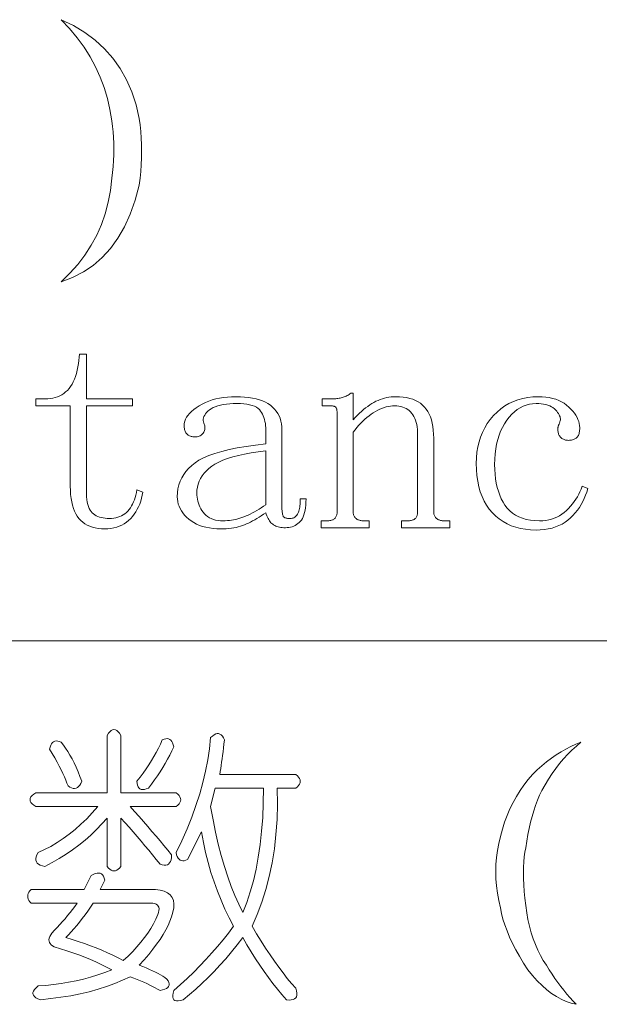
# Model space of a CAD drawing. Extents: x 1 to 297, y 1 to 210.
# Tile 70 of 171: x 144.13 to 148.45, y 43.02 to 50.36. Entities that reach past the tile are written whole.
import ezdxf

# ---------------------------------------------------------------- set-up
doc = ezdxf.new("R2010")
doc.units = 0

msp = doc.modelspace()

# ---------------------------------------------------------------- linework, layer by layer
at = {"color": 7, "lineweight": 13}
msp.add_line((1.3055, 45.7306), (175.1082, 45.7306), dxfattribs=at)
for points in [[(144.4381, 50.362), (144.5304, 50.3176), (144.6151, 50.2667), (144.6922, 50.2093), (144.7618, 50.1453), (144.8239, 50.0749), (144.8784, 49.9979), (144.9253, 49.9144), (144.9648, 49.8244), (144.9966, 49.7279), (145.021, 49.6249), (145.0272, 49.5767), (145.032, 49.5282), (145.0354, 49.4793), (145.0374, 49.4301), (145.0381, 49.3806), (145.0374, 49.3307), (145.0354, 49.2805), (145.032, 49.2299), (145.0272, 49.179), (145.021, 49.1277), (144.9905, 49.0156), (144.9538, 48.9124), (144.9109, 48.8181), (144.8619, 48.7327), (144.8067, 48.6563), (144.7453, 48.5887), (144.6778, 48.5301), (144.6041, 48.4804), (144.5242, 48.4396), (144.4381, 48.4077), (144.5036, 48.471), (144.5629, 48.5373), (144.6161, 48.6067), (144.6631, 48.6793), (144.7038, 48.7549), (144.7385, 48.8335), (144.7669, 48.9153), (144.7892, 49.0002), (144.8053, 49.0881), (144.8153, 49.1791), (144.8214, 49.2235), (144.8262, 49.2676), (144.8297, 49.3113), (144.8317, 49.3547), (144.8324, 49.3977), (144.8317, 49.4404), (144.8297, 49.4827), (144.8262, 49.5247), (144.8214, 49.5664), (144.8153, 49.6077), (144.8022, 49.6924), (144.7837, 49.775), (144.7597, 49.8556), (144.7303, 49.9341), (144.6953, 50.0106), (144.6548, 50.085), (144.6089, 50.1573), (144.5574, 50.2276), (144.5005, 50.2958)], [(144.6267, 46.8477), (144.6271, 46.8245), (144.6284, 46.8028), (144.6306, 46.7827), (144.6336, 46.7641), (144.6374, 46.747), (144.6421, 46.7315), (144.6477, 46.7175), (144.6541, 46.7051), (144.6614, 46.6942), (144.6696, 46.6849), (144.6786, 46.6767), (144.6884, 46.6694), (144.6991, 46.663), (144.7107, 46.6574), (144.7231, 46.6527), (144.7364, 46.6489), (144.7506, 46.6459), (144.7656, 46.6437), (144.7814, 46.6424), (144.7981, 46.642), (144.8149, 46.6426), (144.8311, 46.6442), (144.8465, 46.647), (144.8612, 46.6509), (144.8753, 46.6559), (144.8886, 46.6621), (144.9013, 46.6693), (144.9133, 46.6777), (144.9247, 46.6871), (144.9353, 46.6977), (144.9452, 46.7093), (144.9545, 46.7219), (144.963, 46.7354), (144.9709, 46.7498), (144.9781, 46.7652), (144.9846, 46.7815), (144.9905, 46.7988), (144.9956, 46.817), (145.0001, 46.8362), (145.0038, 46.8563), (145.0467, 46.8391), (145.0427, 46.8156), (145.0376, 46.7929), (145.0314, 46.771), (145.0241, 46.75), (145.0156, 46.7299), (145.0061, 46.7106), (144.9954, 46.6921), (144.9836, 46.6746), (144.9707, 46.6579), (144.9567, 46.642), (144.9417, 46.6273), (144.9257, 46.6142), (144.9088, 46.6027), (144.8909, 46.5926), (144.8721, 46.5841), (144.8523, 46.5772), (144.8316, 46.5718), (144.81, 46.5679), (144.7874, 46.5656), (144.7639, 46.5649), (144.7388, 46.5656), (144.715, 46.5679), (144.6925, 46.5718), (144.6713, 46.5772), (144.6514, 46.5841), (144.6327, 46.5926), (144.6153, 46.6027), (144.5993, 46.6142), (144.5845, 46.6273), (144.571, 46.642), (144.5588, 46.6583), (144.5479, 46.6763), (144.5382, 46.696), (144.5298, 46.7174), (144.5228, 46.7406), (144.517, 46.7654), (144.5125, 46.792), (144.5093, 46.8203), (144.5074, 46.8503), (144.5067, 46.882), (144.5067, 47.482), (144.2496, 47.482), (144.2496, 47.5334), (144.3181, 47.5334), (144.3383, 47.5341), (144.3577, 47.536), (144.3764, 47.5392), (144.3942, 47.5437), (144.4113, 47.5495), (144.4277, 47.5566), (144.4432, 47.5649), (144.458, 47.5746), (144.472, 47.5855), (144.4853, 47.5977), (144.4977, 47.6113), (144.5091, 47.6263), (144.5196, 47.6428), (144.5292, 47.6608), (144.5378, 47.6802), (144.5454, 47.7011), (144.5522, 47.7234), (144.558, 47.7472), (144.5628, 47.7724), (144.5667, 47.7991), (144.5753, 47.8677), (144.6267, 47.8677), (144.6267, 47.5334), (144.9696, 47.5334), (144.9696, 47.482), (144.6267, 47.482)], [(145.6296, 46.5649), (145.5994, 46.5656), (145.5706, 46.5678), (145.5432, 46.5714), (145.5171, 46.5765), (145.4924, 46.5831), (145.4691, 46.5911), (145.4472, 46.6006), (145.4266, 46.6115), (145.4074, 46.6239), (145.3896, 46.6377), (145.3733, 46.6525), (145.3587, 46.6677), (145.3459, 46.6834), (145.3347, 46.6994), (145.3253, 46.7159), (145.3176, 46.7329), (145.3116, 46.7502), (145.3073, 46.768), (145.3047, 46.7862), (145.3038, 46.8049), (145.3052, 46.8352), (145.3092, 46.8643), (145.3158, 46.8924), (145.3251, 46.9194), (145.3371, 46.9452), (145.3517, 46.9699), (145.3689, 46.9936), (145.3889, 47.0161), (145.4115, 47.0374), (145.4367, 47.0577), (145.4659, 47.0769), (145.5003, 47.0949), (145.5399, 47.1118), (145.5848, 47.1277), (145.6349, 47.1424), (145.6902, 47.1559), (145.7508, 47.1684), (145.8166, 47.1798), (145.8876, 47.19), (145.9639, 47.1991), (145.9639, 47.302), (145.9635, 47.3188), (145.9623, 47.3351), (145.9604, 47.3507), (145.9577, 47.3658), (145.9542, 47.3802), (145.95, 47.3941), (145.9449, 47.4073), (145.9392, 47.4199), (145.9326, 47.432), (145.9253, 47.4434), (145.9166, 47.454), (145.9059, 47.4635), (145.8933, 47.4718), (145.8786, 47.4791), (145.8621, 47.4852), (145.8435, 47.4902), (145.823, 47.4941), (145.8005, 47.4969), (145.776, 47.4986), (145.7496, 47.4991), (145.7213, 47.4987), (145.6947, 47.4973), (145.6698, 47.4949), (145.6467, 47.4916), (145.6253, 47.4874), (145.6056, 47.4822), (145.5876, 47.476), (145.5713, 47.469), (145.5567, 47.461), (145.5439, 47.452), (145.5326, 47.4425), (145.5229, 47.433), (145.5148, 47.4233), (145.5082, 47.4136), (145.5031, 47.4038), (145.4996, 47.3939), (145.4977, 47.3839), (145.4972, 47.3738), (145.4983, 47.3637), (145.501, 47.3534), (145.5041, 47.3466), (145.5065, 47.3397), (145.5082, 47.3329), (145.5092, 47.326), (145.5096, 47.3191), (145.5092, 47.3123), (145.5082, 47.3054), (145.5065, 47.2986), (145.5041, 47.2917), (145.501, 47.2849), (145.4972, 47.2783), (145.4928, 47.2725), (145.4876, 47.2674), (145.4818, 47.2629), (145.4753, 47.2591), (145.4681, 47.2561), (145.4602, 47.2537), (145.4516, 47.2519), (145.4424, 47.2509), (145.4324, 47.2506), (145.4257, 47.2508), (145.4192, 47.2514), (145.413, 47.2525), (145.407, 47.254), (145.4014, 47.2559), (145.3959, 47.2583), (145.3907, 47.2611), (145.3858, 47.2643), (145.3811, 47.2679), (145.3767, 47.272), (145.3726, 47.2765), (145.369, 47.2814), (145.3658, 47.2868), (145.363, 47.2926), (145.3606, 47.2988), (145.3587, 47.3054), (145.3572, 47.3125), (145.3561, 47.32), (145.3555, 47.3279), (145.3553, 47.3363), (145.3564, 47.3516), (145.3597, 47.3668), (145.3653, 47.3818), (145.3731, 47.3966), (145.3831, 47.4113), (145.3954, 47.4258), (145.4099, 47.4401), (145.4266, 47.4542), (145.4455, 47.4682), (145.4667, 47.482), (145.4895, 47.495), (145.5133, 47.5067), (145.5382, 47.517), (145.5641, 47.5259), (145.591, 47.5334), (145.6189, 47.5396), (145.6479, 47.5444), (145.6779, 47.5478), (145.7089, 47.5499), (145.741, 47.5506), (145.7744, 47.5499), (145.8061, 47.548), (145.8361, 47.5448), (145.8644, 47.5403), (145.891, 47.5345), (145.9158, 47.5274), (145.939, 47.5191), (145.9604, 47.5094), (145.9801, 47.4985), (145.9981, 47.4863), (146.0144, 47.4729), (146.029, 47.4583), (146.0418, 47.4427), (146.053, 47.4259), (146.0624, 47.4081), (146.0701, 47.3891), (146.0761, 47.369), (146.0804, 47.3478), (146.083, 47.3254), (146.0838, 47.302), (146.0838, 46.7363), (146.084, 46.7231), (146.0844, 46.7111), (146.085, 46.7002), (146.0859, 46.6903), (146.0871, 46.6816), (146.0885, 46.6741), (146.0901, 46.6676), (146.0921, 46.6622), (146.0943, 46.658), (146.0967, 46.6549), (146.0995, 46.6524), (146.1027, 46.6502), (146.1064, 46.6483), (146.1104, 46.6466), (146.1149, 46.6452), (146.1198, 46.6441), (146.1252, 46.6432), (146.131, 46.6425), (146.1372, 46.6421), (146.1438, 46.642), (146.1522, 46.6424), (146.16, 46.6435), (146.1673, 46.6455), (146.174, 46.6482), (146.1803, 46.6516), (146.186, 46.6559), (146.1913, 46.6609), (146.196, 46.6667), (146.2002, 46.6732), (146.2038, 46.6806), (146.2071, 46.6886), (146.21, 46.6972), (146.2126, 46.7064), (146.2148, 46.7162), (146.2167, 46.7266), (146.2182, 46.7377), (146.2195, 46.7493), (146.2203, 46.7615), (146.2208, 46.7743), (146.221, 46.7877), (146.2639, 46.7877), (146.2634, 46.7644), (146.2621, 46.7426), (146.26, 46.7223), (146.257, 46.7034), (146.2531, 46.6859), (146.2484, 46.6699), (146.2428, 46.6554), (146.2364, 46.6423), (146.2291, 46.6307), (146.221, 46.6206), (146.2122, 46.6116), (146.2028, 46.6036), (146.193, 46.5965), (146.1826, 46.5904), (146.1717, 46.5852), (146.1603, 46.581), (146.1484, 46.5777), (146.136, 46.5753), (146.123, 46.5739), (146.1096, 46.5734), (146.0978, 46.5737), (146.0866, 46.5745), (146.0759, 46.5757), (146.0657, 46.5775), (146.056, 46.5799), (146.0468, 46.5827), (146.0382, 46.586), (146.03, 46.5899), (146.0224, 46.5943), (146.0153, 46.5991), (146.0086, 46.6046), (146.0022, 46.6108), (145.9962, 46.6177), (145.9906, 46.6252), (145.9853, 46.6334), (145.9803, 46.6423), (145.9757, 46.6519), (145.9714, 46.6622), (145.9675, 46.6732), (145.9639, 46.6849), (145.9468, 46.6732), (145.9301, 46.6621), (145.9136, 46.6516), (145.8973, 46.6417), (145.8813, 46.6324), (145.8656, 46.6237), (145.8501, 46.6156), (145.8349, 46.6081), (145.82, 46.6012), (145.8053, 46.5949), (145.7904, 46.5892), (145.7749, 46.5841), (145.7589, 46.5796), (145.7422, 46.5757), (145.7249, 46.5724), (145.707, 46.5697), (145.6886, 46.5676), (145.6695, 46.5661), (145.6498, 46.5652)], [(146.3753, 46.5734), (146.3753, 46.6249), (146.4181, 46.6249), (146.4265, 46.625), (146.4342, 46.6255), (146.4415, 46.6264), (146.4483, 46.6276), (146.4546, 46.6291), (146.4603, 46.631), (146.4655, 46.6333), (146.4702, 46.6358), (146.4744, 46.6387), (146.4781, 46.642), (146.4814, 46.6456), (146.4843, 46.6495), (146.4869, 46.6538), (146.4891, 46.6585), (146.491, 46.6634), (146.4925, 46.6687), (146.4937, 46.6744), (146.4946, 46.6804), (146.4951, 46.6867), (146.4953, 46.6934), (146.4953, 47.4306), (146.4952, 47.4356), (146.4949, 47.4403), (146.4945, 47.4448), (146.4939, 47.4491), (146.4931, 47.4531), (146.4922, 47.4568), (146.4911, 47.4603), (146.4898, 47.4635), (146.4883, 47.4664), (146.4867, 47.4691), (146.4848, 47.4716), (146.4826, 47.4738), (146.48, 47.4757), (146.4771, 47.4774), (146.4738, 47.4788), (146.4702, 47.4799), (146.4663, 47.4808), (146.462, 47.4815), (146.4574, 47.4819), (146.4524, 47.482), (146.3839, 47.482), (146.3839, 47.5334), (146.4438, 47.5334), (146.4524, 47.5335), (146.4608, 47.5338), (146.4692, 47.5342), (146.4774, 47.5348), (146.4856, 47.5356), (146.4937, 47.5365), (146.5018, 47.5376), (146.5097, 47.5389), (146.5175, 47.5404), (146.5253, 47.542), (146.5329, 47.5439), (146.5405, 47.5461), (146.548, 47.5487), (146.5555, 47.5516), (146.5628, 47.5549), (146.57, 47.5585), (146.5772, 47.5624), (146.5842, 47.5667), (146.5912, 47.5713), (146.5981, 47.5763), (146.6153, 47.5763), (146.6153, 47.3791), (146.6307, 47.3959), (146.6461, 47.4117), (146.6616, 47.4267), (146.677, 47.4409), (146.6924, 47.4541), (146.7079, 47.4666), (146.7233, 47.4781), (146.7387, 47.4889), (146.7541, 47.4987), (146.7696, 47.5077), (146.7851, 47.5159), (146.8008, 47.5231), (146.8166, 47.5296), (146.8326, 47.5351), (146.8488, 47.5399), (146.8652, 47.5437), (146.8818, 47.5467), (146.8985, 47.5489), (146.9154, 47.5501), (146.9324, 47.5506), (146.9608, 47.5498), (146.9876, 47.5475), (147.0129, 47.5436), (147.0367, 47.5382), (147.0589, 47.5313), (147.0795, 47.5228), (147.0986, 47.5128), (147.1162, 47.5012), (147.1322, 47.4881), (147.1467, 47.4734), (147.1597, 47.4572), (147.1714, 47.4395), (147.1817, 47.4202), (147.1906, 47.3994), (147.1981, 47.377), (147.2043, 47.3531), (147.2091, 47.3276), (147.2125, 47.3006), (147.2146, 47.2721), (147.2153, 47.242), (147.2153, 46.6934), (147.2155, 46.6867), (147.2161, 46.6804), (147.2172, 46.6744), (147.2187, 46.6687), (147.2206, 46.6634), (147.223, 46.6585), (147.2258, 46.6538), (147.229, 46.6495), (147.2326, 46.6456), (147.2367, 46.642), (147.2411, 46.6387), (147.2458, 46.6358), (147.2507, 46.6333), (147.2559, 46.631), (147.2614, 46.6291), (147.267, 46.6276), (147.273, 46.6264), (147.2792, 46.6255), (147.2857, 46.625), (147.2924, 46.6249), (147.3353, 46.6249), (147.3353, 46.5734), (146.9753, 46.5734), (146.9753, 46.6249), (147.0181, 46.6249), (147.0264, 46.625), (147.0342, 46.6255), (147.0415, 46.6264), (147.0483, 46.6276), (147.0546, 46.6291), (147.0603, 46.631), (147.0655, 46.6333), (147.0703, 46.6358), (147.0744, 46.6387), (147.0781, 46.642), (147.0814, 46.6456), (147.0843, 46.6495), (147.0869, 46.6538), (147.0891, 46.6585), (147.091, 46.6634), (147.0925, 46.6687), (147.0937, 46.6744), (147.0946, 46.6804), (147.0951, 46.6867), (147.0953, 46.6934), (147.0953, 47.2677), (147.0948, 47.2878), (147.0936, 47.307), (147.0914, 47.3252), (147.0884, 47.3425), (147.0846, 47.3588), (147.0798, 47.3742), (147.0743, 47.3886), (147.0678, 47.4021), (147.0606, 47.4147), (147.0524, 47.4263), (147.0434, 47.4369), (147.0336, 47.4463), (147.0228, 47.4547), (147.0113, 47.4619), (146.9988, 47.4681), (146.9856, 47.4731), (146.9714, 47.477), (146.9564, 47.4798), (146.9406, 47.4814), (146.9238, 47.482), (146.9084, 47.4815), (146.8928, 47.4799), (146.8772, 47.4774), (146.8615, 47.4738), (146.8456, 47.4691), (146.8297, 47.4635), (146.8138, 47.4568), (146.7977, 47.4491), (146.7815, 47.4403), (146.7653, 47.4306), (146.7491, 47.4199), (146.7332, 47.4083), (146.7176, 47.3959), (146.7022, 47.3826), (146.6871, 47.3684), (146.6722, 47.3534), (146.6576, 47.3376), (146.6432, 47.3209), (146.6291, 47.3033), (146.6153, 47.2849), (146.6153, 46.6934), (146.6155, 46.6867), (146.6161, 46.6804), (146.6172, 46.6744), (146.6187, 46.6687), (146.6206, 46.6634), (146.623, 46.6585), (146.6258, 46.6538), (146.629, 46.6495), (146.6326, 46.6456), (146.6367, 46.642), (146.6411, 46.6387), (146.6458, 46.6358), (146.6507, 46.6333), (146.6559, 46.631), (146.6613, 46.6291), (146.6671, 46.6276), (146.673, 46.6264), (146.6792, 46.6255), (146.6857, 46.625), (146.6924, 46.6249), (146.7353, 46.6249), (146.7353, 46.5734)], [(148.141, 47.302), (148.141, 47.307), (148.1412, 47.3116), (148.1414, 47.3159), (148.1417, 47.3198), (148.1421, 47.3234), (148.1425, 47.3267), (148.1431, 47.3296), (148.1437, 47.3322), (148.1445, 47.3344), (148.1453, 47.3363), (148.1462, 47.3382), (148.1472, 47.3404), (148.1482, 47.343), (148.1494, 47.3459), (148.1506, 47.3491), (148.152, 47.3527), (148.1534, 47.3567), (148.1549, 47.361), (148.1565, 47.3656), (148.1581, 47.3706), (148.1593, 47.3776), (148.1595, 47.3848), (148.1586, 47.3923), (148.1568, 47.4001), (148.1539, 47.4081), (148.1499, 47.4163), (148.1449, 47.4249), (148.1389, 47.4337), (148.1319, 47.4427), (148.1238, 47.452), (148.1147, 47.461), (148.1043, 47.469), (148.0927, 47.476), (148.08, 47.4822), (148.066, 47.4874), (148.0508, 47.4916), (148.0345, 47.4949), (148.0169, 47.4973), (147.9981, 47.4987), (147.9781, 47.4991), (147.9528, 47.4979), (147.9283, 47.4942), (147.9045, 47.488), (147.8815, 47.4793), (147.8592, 47.4681), (147.8377, 47.4544), (147.817, 47.4382), (147.7971, 47.4196), (147.778, 47.3985), (147.7596, 47.3749), (147.7425, 47.3492), (147.7272, 47.3219), (147.7137, 47.293), (147.702, 47.2624), (147.6921, 47.2302), (147.684, 47.1964), (147.6777, 47.161), (147.6732, 47.1239), (147.6705, 47.0852), (147.6696, 47.0449), (147.6703, 47.0079), (147.6727, 46.9723), (147.6765, 46.9383), (147.6819, 46.9057), (147.6888, 46.8745), (147.6973, 46.8448), (147.7074, 46.8166), (147.7189, 46.7898), (147.7321, 46.7644), (147.7467, 46.7406), (147.7632, 46.7186), (147.7817, 46.6989), (147.8022, 46.6816), (147.8249, 46.6665), (147.8496, 46.6538), (147.8763, 46.6434), (147.9051, 46.6353), (147.936, 46.6295), (147.9689, 46.626), (148.0038, 46.6249), (148.0275, 46.6256), (148.0503, 46.6279), (148.0724, 46.6318), (148.0937, 46.6372), (148.1142, 46.6441), (148.134, 46.6526), (148.153, 46.6627), (148.1712, 46.6742), (148.1886, 46.6873), (148.2053, 46.702), (148.2211, 46.7177), (148.236, 46.7339), (148.2499, 46.7506), (148.2629, 46.7678), (148.2749, 46.7856), (148.286, 46.8038), (148.2962, 46.8226), (148.3054, 46.8419), (148.3137, 46.8617), (148.321, 46.882), (148.3638, 46.8649), (148.3564, 46.8395), (148.3477, 46.815), (148.3379, 46.7912), (148.3268, 46.7682), (148.3146, 46.7459), (148.3011, 46.7245), (148.2865, 46.7038), (148.2706, 46.6838), (148.2535, 46.6647), (148.2353, 46.6463), (148.2157, 46.6292), (148.1948, 46.6139), (148.1725, 46.6004), (148.1489, 46.5887), (148.1238, 46.5788), (148.0974, 46.5707), (148.0697, 46.5644), (148.0405, 46.5599), (148.01, 46.5572), (147.9781, 46.5563), (147.9379, 46.5576), (147.8993, 46.5614), (147.8624, 46.5679), (147.8273, 46.5769), (147.7939, 46.5884), (147.7621, 46.6026), (147.7321, 46.6193), (147.7038, 46.6386), (147.6773, 46.6604), (147.6524, 46.6849), (147.6296, 46.7117), (147.6092, 46.7407), (147.5912, 46.772), (147.5756, 46.8055), (147.5624, 46.8413), (147.5516, 46.8793), (147.5432, 46.9195), (147.5372, 46.9619), (147.5336, 47.0065), (147.5324, 47.0534), (147.5337, 47.0956), (147.5376, 47.1362), (147.544, 47.1754), (147.553, 47.2132), (147.5646, 47.2495), (147.5787, 47.2843), (147.5954, 47.3177), (147.6147, 47.3497), (147.6366, 47.3801), (147.661, 47.4091), (147.6875, 47.436), (147.7155, 47.4601), (147.7451, 47.4813), (147.7762, 47.4997), (147.8089, 47.5152), (147.843, 47.5279), (147.8788, 47.5378), (147.9161, 47.5449), (147.9549, 47.5492), (147.9953, 47.5506), (148.0238, 47.5498), (148.051, 47.5475), (148.0769, 47.5436), (148.1016, 47.5382), (148.1249, 47.5313), (148.147, 47.5228), (148.1678, 47.5128), (148.1873, 47.5012), (148.2055, 47.4881), (148.2224, 47.4734), (148.2379, 47.458), (148.2517, 47.4426), (148.2639, 47.4271), (148.2745, 47.4117), (148.2835, 47.3963), (148.2908, 47.3809), (148.2965, 47.3654), (148.3006, 47.35), (148.303, 47.3346), (148.3038, 47.3191), (148.3036, 47.3092), (148.303, 47.2998), (148.3019, 47.291), (148.3004, 47.2828), (148.2985, 47.2752), (148.2961, 47.2682), (148.2934, 47.2618), (148.2901, 47.2561), (148.2865, 47.2509), (148.2824, 47.2463), (148.2779, 47.2422), (148.273, 47.2386), (148.2676, 47.2354), (148.2618, 47.2326), (148.2556, 47.2302), (148.249, 47.2283), (148.2419, 47.2268), (148.2344, 47.2257), (148.2265, 47.2251), (148.2181, 47.2249), (148.2114, 47.2251), (148.2049, 47.2257), (148.1987, 47.2268), (148.1928, 47.2283), (148.1871, 47.2302), (148.1816, 47.2326), (148.1764, 47.2354), (148.1715, 47.2386), (148.1668, 47.2422), (148.1624, 47.2463), (148.1584, 47.2507), (148.1547, 47.2554), (148.1515, 47.2603), (148.1487, 47.2655), (148.1463, 47.2709), (148.1444, 47.2766), (148.1429, 47.2826), (148.1418, 47.2888), (148.1412, 47.2953)], [(145.4496, 46.8306), (145.45, 46.8153), (145.4514, 46.8002), (145.4538, 46.7854), (145.4571, 46.7709), (145.4613, 46.7566), (145.4665, 46.7426), (145.4727, 46.7289), (145.4797, 46.7154), (145.4877, 46.7021), (145.4967, 46.6891), (145.5067, 46.6769), (145.5178, 46.666), (145.53, 46.6564), (145.5433, 46.648), (145.5578, 46.6409), (145.5733, 46.6351), (145.59, 46.6306), (145.6078, 46.6274), (145.6267, 46.6255), (145.6467, 46.6249), (145.6621, 46.6252), (145.6776, 46.6261), (145.693, 46.6276), (145.7084, 46.6297), (145.7238, 46.6324), (145.7393, 46.6357), (145.7547, 46.6396), (145.7701, 46.6441), (145.7856, 46.6492), (145.801, 46.6549), (145.8165, 46.6612), (145.8322, 46.6681), (145.8481, 46.6756), (145.8641, 46.6837), (145.8803, 46.6924), (145.8967, 46.7017), (145.9132, 46.7116), (145.9299, 46.7221), (145.9468, 46.7332), (145.9639, 46.7449), (145.9639, 47.1477), (145.9074, 47.1404), (145.8545, 47.1321), (145.8052, 47.1229), (145.7595, 47.1127), (145.7174, 47.1016), (145.6789, 47.0896), (145.644, 47.0766), (145.6128, 47.0627), (145.5851, 47.0478), (145.561, 47.032), (145.5398, 47.0153), (145.5209, 46.9979), (145.5042, 46.9797), (145.4897, 46.9607), (145.4774, 46.9409), (145.4674, 46.9204), (145.4596, 46.8991), (145.454, 46.877), (145.4507, 46.8542)], [(144.781, 44.0477), (144.781, 44.4077), (144.7424, 44.364), (144.7021, 44.322), (144.6601, 44.2817), (144.6164, 44.2431), (144.571, 44.2063), (144.5238, 44.1711), (144.475, 44.1377), (144.4244, 44.106), (144.3721, 44.076), (144.3181, 44.0477), (144.2991, 44.0518), (144.2832, 44.0573), (144.2703, 44.0642), (144.2605, 44.0724), (144.2538, 44.082), (144.2502, 44.093), (144.2497, 44.1053), (144.2523, 44.119), (144.258, 44.1341), (144.2667, 44.1506), (144.3144, 44.1725), (144.3613, 44.1972), (144.4076, 44.2246), (144.4532, 44.2548), (144.4981, 44.2877), (144.5424, 44.3234), (144.5859, 44.3618), (144.6288, 44.4029), (144.6709, 44.4468), (144.7124, 44.4934), (144.2496, 44.4934), (144.2341, 44.5037), (144.2221, 44.514), (144.2136, 44.5243), (144.2084, 44.5346), (144.2067, 44.5449), (144.2084, 44.5551), (144.2136, 44.5654), (144.2221, 44.5757), (144.2341, 44.586), (144.2496, 44.5963), (144.781, 44.5963), (144.781, 45.0249), (144.7913, 45.0403), (144.8016, 45.0523), (144.8118, 45.0609), (144.8221, 45.066), (144.8324, 45.0677), (144.8427, 45.066), (144.853, 45.0609), (144.8633, 45.0523), (144.8736, 45.0403), (144.8839, 45.0249), (144.8839, 44.5963), (145.2953, 44.5963), (145.3076, 44.586), (145.3172, 44.5757), (145.3241, 44.5654), (145.3282, 44.5551), (145.3296, 44.5449), (145.3282, 44.5346), (145.3241, 44.5243), (145.3172, 44.514), (145.3076, 44.5037), (145.2953, 44.4934), (144.9524, 44.4934), (144.9864, 44.4559), (145.0196, 44.4187), (145.0522, 44.3818), (145.0841, 44.3453), (145.1153, 44.3091), (145.1458, 44.2733), (145.1756, 44.2378), (145.2048, 44.2027), (145.2332, 44.1679), (145.261, 44.1334), (145.2601, 44.1142), (145.2576, 44.0978), (145.2533, 44.0841), (145.2473, 44.0731), (145.2396, 44.0649), (145.2301, 44.0594), (145.219, 44.0566), (145.2061, 44.0566), (145.1916, 44.0594), (145.1753, 44.0649), (145.1477, 44.0991), (145.1197, 44.1334), (145.0914, 44.1677), (145.0628, 44.202), (145.0338, 44.2363), (145.0045, 44.2706), (144.9749, 44.3049), (144.9449, 44.3391), (144.9145, 44.3734), (144.8839, 44.4077), (144.8839, 44.0477), (144.8736, 44.0354), (144.8633, 44.0258), (144.853, 44.0189), (144.8427, 44.0148), (144.8324, 44.0134), (144.8221, 44.0148), (144.8118, 44.0189), (144.8016, 44.0258), (144.7913, 44.0354)], [(145.6553, 44.9906), (145.6519, 44.9602), (145.6484, 44.9309), (145.645, 44.9026), (145.6416, 44.8754), (145.6381, 44.8491), (145.6347, 44.8239), (145.6313, 44.7998), (145.6279, 44.7766), (145.6244, 44.7545), (145.621, 44.7334), (146.1867, 44.7334), (146.1991, 44.7231), (146.2086, 44.7129), (146.2155, 44.7026), (146.2196, 44.6923), (146.221, 44.682), (146.2196, 44.6717), (146.2155, 44.6614), (146.2086, 44.6511), (146.1991, 44.6409), (146.1867, 44.6306), (146.0496, 44.6306), (146.0508, 44.5123), (146.0475, 44.3974), (146.0398, 44.286), (146.0276, 44.178), (146.011, 44.0734), (145.9899, 43.9723), (145.9644, 43.8746), (145.9344, 43.7803), (145.8999, 43.6894), (145.861, 43.602), (145.8951, 43.5449), (145.9289, 43.4902), (145.9623, 43.4379), (145.9954, 43.3881), (146.0281, 43.3406), (146.0605, 43.2955), (146.0926, 43.2528), (146.1243, 43.2125), (146.1557, 43.1746), (146.1867, 43.1391), (146.1922, 43.1198), (146.1949, 43.1028), (146.1949, 43.0882), (146.1922, 43.0761), (146.1867, 43.0663), (146.1785, 43.0589), (146.1675, 43.0539), (146.1538, 43.0514), (146.1373, 43.0512), (146.1181, 43.0534), (146.084, 43.092), (146.0502, 43.1323), (146.0168, 43.1743), (145.9837, 43.218), (145.951, 43.2634), (145.9186, 43.3106), (145.8865, 43.3594), (145.8548, 43.41), (145.8235, 43.4623), (145.7924, 43.5163), (145.7509, 43.4623), (145.7088, 43.41), (145.6659, 43.3594), (145.6224, 43.3106), (145.5781, 43.2634), (145.5332, 43.218), (145.4876, 43.1743), (145.4413, 43.1323), (145.3944, 43.092), (145.3467, 43.0534), (145.3275, 43.0479), (145.3111, 43.0452), (145.2973, 43.0452), (145.2864, 43.0479), (145.2781, 43.0534), (145.2726, 43.0617), (145.2699, 43.0726), (145.2699, 43.0863), (145.2726, 43.1028), (145.2781, 43.122), (145.3289, 43.1669), (145.3783, 43.2125), (145.4263, 43.2588), (145.4729, 43.3058), (145.5181, 43.3534), (145.562, 43.4018), (145.6045, 43.4508), (145.6457, 43.5005), (145.6855, 43.5509), (145.7238, 43.602), (145.6906, 43.6646), (145.6594, 43.7289), (145.6302, 43.7949), (145.6032, 43.8626), (145.5781, 43.932), (145.5552, 44.0031), (145.5342, 44.076), (145.5154, 44.1506), (145.4986, 44.2269), (145.4838, 44.3049), (145.381, 44.0991), (145.3678, 44.0935), (145.3556, 44.0902), (145.3445, 44.0894), (145.3344, 44.0909), (145.3253, 44.0949), (145.3172, 44.1012), (145.3102, 44.1099), (145.3042, 44.1211), (145.2992, 44.1346), (145.2953, 44.1506), (145.338, 44.2394), (145.3769, 44.3275), (145.412, 44.4149), (145.4434, 44.5017), (145.471, 44.5877), (145.4948, 44.6731), (145.5149, 44.7578), (145.5312, 44.8418), (145.5437, 44.9251), (145.5524, 45.0077), (145.5658, 45.0199), (145.5785, 45.029), (145.5905, 45.035), (145.6018, 45.0379), (145.6124, 45.0377), (145.6224, 45.0345), (145.6316, 45.0281), (145.6402, 45.0187), (145.6481, 45.0062)], [(144.3524, 44.922), (144.3564, 44.9379), (144.3613, 44.9515), (144.3673, 44.9626), (144.3744, 44.9714), (144.3824, 44.9777), (144.3915, 44.9817), (144.4016, 44.9832), (144.4128, 44.9823), (144.4249, 44.9791), (144.4381, 44.9734), (144.4551, 44.952), (144.4717, 44.9289), (144.488, 44.904), (144.504, 44.8774), (144.5196, 44.8491), (144.5348, 44.8191), (144.5497, 44.7874), (144.5643, 44.754), (144.5785, 44.7189), (144.5924, 44.682), (144.5852, 44.6662), (144.5773, 44.6532), (144.5688, 44.6429), (144.5595, 44.6354), (144.5496, 44.6306), (144.5389, 44.6285), (144.5276, 44.6292), (144.5156, 44.6326), (144.5029, 44.6388), (144.4896, 44.6477), (144.482, 44.669), (144.4731, 44.6916), (144.4628, 44.7156), (144.4512, 44.741), (144.4381, 44.7677), (144.4237, 44.7958), (144.408, 44.8253), (144.3908, 44.8562), (144.3723, 44.8884)], [(145.1924, 44.9906), (145.2056, 44.9962), (145.2178, 44.9995), (145.2289, 45.0003), (145.239, 44.9988), (145.2481, 44.9949), (145.2562, 44.9885), (145.2632, 44.9798), (145.2692, 44.9686), (145.2742, 44.9551), (145.2781, 44.9391), (145.2639, 44.9083), (145.2486, 44.8774), (145.2324, 44.8466), (145.215, 44.8157), (145.1967, 44.7849), (145.1773, 44.754), (145.1569, 44.7231), (145.1355, 44.6923), (145.1131, 44.6614), (145.0896, 44.6306), (145.0733, 44.6249), (145.0587, 44.6217), (145.0459, 44.6208), (145.0347, 44.6223), (145.0253, 44.6263), (145.0176, 44.6326), (145.0116, 44.6414), (145.0073, 44.6525), (145.0047, 44.6661), (145.0038, 44.682), (145.0273, 44.7129), (145.0498, 44.7437), (145.0712, 44.7746), (145.0916, 44.8054), (145.111, 44.8363), (145.1293, 44.8671), (145.1467, 44.898), (145.1629, 44.9289), (145.1782, 44.9597)], [(148.3124, 44.9734), (148.2787, 44.9451), (148.2459, 44.9151), (148.2142, 44.8834), (148.1835, 44.85), (148.1539, 44.8149), (148.1252, 44.778), (148.0976, 44.7394), (148.071, 44.6991), (148.0455, 44.6571), (148.021, 44.6134), (148.0044, 44.5783), (147.9888, 44.5414), (147.9742, 44.5029), (147.9606, 44.4626), (147.9481, 44.4206), (147.9366, 44.3769), (147.9262, 44.3314), (147.9168, 44.2843), (147.9084, 44.2354), (147.901, 44.1849), (147.8948, 44.1528), (147.89, 44.1183), (147.8866, 44.0815), (147.8845, 44.0422), (147.8839, 44.0006), (147.8845, 43.9565), (147.8866, 43.9101), (147.89, 43.8612), (147.8948, 43.8099), (147.901, 43.7563), (147.9087, 43.7025), (147.9181, 43.6507), (147.9293, 43.601), (147.9421, 43.5533), (147.9567, 43.5077), (147.973, 43.4642), (147.991, 43.4227), (148.0107, 43.3833), (148.0321, 43.3459), (148.0553, 43.3106), (148.076, 43.2768), (148.0971, 43.2441), (148.1185, 43.2123), (148.1403, 43.1817), (148.1624, 43.152), (148.1849, 43.1234), (148.2077, 43.0958), (148.2308, 43.0692), (148.2543, 43.0437), (148.2781, 43.0191), (148.2406, 43.0279), (148.2034, 43.0404), (148.1665, 43.0567), (148.13, 43.0767), (148.0938, 43.1006), (148.058, 43.1282), (148.0225, 43.1595), (147.9874, 43.1947), (147.9526, 43.2336), (147.9181, 43.2763), (147.8852, 43.3272), (147.855, 43.3771), (147.8276, 43.4259), (147.8029, 43.4738), (147.781, 43.5206), (147.7618, 43.5663), (147.7453, 43.6111), (147.7316, 43.6548), (147.7206, 43.6975), (147.7124, 43.7391), (147.7001, 43.7938), (147.6905, 43.8482), (147.6836, 43.9022), (147.6795, 43.9558), (147.6781, 44.0091), (147.6795, 44.0621), (147.6836, 44.1147), (147.6905, 44.167), (147.7001, 44.219), (147.7124, 44.2706), (147.7272, 44.3246), (147.744, 44.3769), (147.7628, 44.4274), (147.7837, 44.4763), (147.8067, 44.5234), (147.8317, 44.5689), (147.8588, 44.6126), (147.888, 44.6546), (147.9192, 44.6949), (147.9524, 44.7334), (147.9869, 44.7667), (148.0217, 44.7979), (148.0568, 44.827), (148.0923, 44.8541), (148.1281, 44.8791), (148.1643, 44.9021), (148.2008, 44.923), (148.2377, 44.9419), (148.2749, 44.9587)], [(145.9467, 44.6306), (145.5867, 44.6306), (145.5524, 44.4934), (145.5703, 44.3961), (145.5894, 44.3028), (145.61, 44.2137), (145.632, 44.1286), (145.6553, 44.0477), (145.68, 43.9709), (145.706, 43.8982), (145.7334, 43.8297), (145.7623, 43.7652), (145.7924, 43.7049), (145.8217, 43.7789), (145.848, 43.8571), (145.8711, 43.9394), (145.8912, 44.0258), (145.9081, 44.1163), (145.922, 44.2109), (145.9328, 44.3097), (145.9405, 44.4125), (145.9452, 44.5195)], [(144.7639, 43.9449), (144.7296, 43.8763), (145.141, 43.8763), (145.1761, 43.8711), (145.2061, 43.8626), (145.231, 43.8506), (145.2507, 43.8351), (145.2653, 43.8163), (145.2747, 43.794), (145.279, 43.7683), (145.2781, 43.7391), (145.2721, 43.7066), (145.261, 43.6706), (145.2493, 43.6392), (145.2349, 43.6068), (145.2178, 43.5734), (145.1979, 43.5389), (145.1753, 43.5034), (145.1499, 43.4669), (145.1218, 43.4294), (145.0909, 43.3908), (145.0573, 43.3512), (145.021, 43.3106), (145.0477, 43.3003), (145.0731, 43.29), (145.0971, 43.2797), (145.1197, 43.2694), (145.141, 43.2591), (145.1609, 43.2489), (145.1794, 43.2386), (145.1965, 43.2283), (145.2123, 43.218), (145.2267, 43.2077), (145.2354, 43.1945), (145.2411, 43.1823), (145.2437, 43.1712), (145.2432, 43.1611), (145.2396, 43.152), (145.2329, 43.1439), (145.2231, 43.1369), (145.2103, 43.1309), (145.1943, 43.1259), (145.1753, 43.122), (145.1576, 43.1323), (145.1389, 43.1426), (145.1192, 43.1529), (145.0985, 43.1631), (145.0767, 43.1734), (145.0539, 43.1837), (145.0301, 43.194), (145.0052, 43.2043), (144.9793, 43.2146), (144.9524, 43.2249), (144.8964, 43.1985), (144.8379, 43.1741), (144.7771, 43.1518), (144.7138, 43.1316), (144.6481, 43.1134), (144.5801, 43.0973), (144.5096, 43.0833), (144.4368, 43.0713), (144.3615, 43.0613), (144.2838, 43.0534), (144.2652, 43.0606), (144.2502, 43.0685), (144.2391, 43.0771), (144.2317, 43.0863), (144.2281, 43.0963), (144.2283, 43.1069), (144.2323, 43.1182), (144.24, 43.1302), (144.2514, 43.1429), (144.2667, 43.1563), (144.3246, 43.1606), (144.3819, 43.1666), (144.4385, 43.1743), (144.4944, 43.1837), (144.5496, 43.1949), (144.6041, 43.2077), (144.6579, 43.2223), (144.711, 43.2386), (144.7635, 43.2566), (144.8153, 43.2763), (144.7771, 43.2965), (144.7378, 43.3161), (144.6975, 43.3349), (144.6562, 43.3531), (144.6138, 43.3706), (144.5705, 43.3874), (144.5261, 43.4035), (144.4807, 43.4189), (144.4342, 43.4337), (144.3867, 43.4477), (144.3742, 43.4549), (144.3641, 43.4628), (144.3564, 43.4714), (144.351, 43.4806), (144.3481, 43.4906), (144.3476, 43.5012), (144.3495, 43.5125), (144.3538, 43.5245), (144.3605, 43.5372), (144.3696, 43.5506), (144.39, 43.5713), (144.41, 43.5924), (144.4297, 43.6138), (144.4491, 43.6356), (144.4681, 43.6577), (144.4868, 43.6802), (144.5052, 43.703), (144.5232, 43.7261), (144.5408, 43.7496), (144.5581, 43.7734), (144.2153, 43.7734), (144.206, 43.7837), (144.1988, 43.794), (144.1937, 43.8043), (144.1906, 43.8146), (144.1896, 43.8249), (144.1906, 43.8351), (144.1937, 43.8454), (144.1988, 43.8557), (144.206, 43.866), (144.2153, 43.8763), (144.6096, 43.8763), (144.661, 43.9791), (144.6774, 43.9881), (144.6925, 43.9942), (144.7063, 43.9977), (144.7186, 43.9983), (144.7296, 43.9963), (144.7392, 43.9915), (144.7474, 43.9839), (144.7542, 43.9737), (144.7597, 43.9606)], [(145.1067, 43.7734), (144.6781, 43.7734), (144.6576, 43.7431), (144.637, 43.7138), (144.6164, 43.6855), (144.5959, 43.6582), (144.5753, 43.632), (144.5547, 43.6068), (144.5341, 43.5826), (144.5136, 43.5595), (144.493, 43.5374), (144.4724, 43.5163), (144.5199, 43.5022), (144.5664, 43.4875), (144.6118, 43.4721), (144.6562, 43.4559), (144.6996, 43.4391), (144.7419, 43.4217), (144.7832, 43.4035), (144.8235, 43.3846), (144.8628, 43.3651), (144.901, 43.3449), (144.9375, 43.3791), (144.9716, 43.4134), (145.0033, 43.4477), (145.0327, 43.482), (145.0596, 43.5163), (145.0841, 43.5506), (145.1062, 43.5849), (145.1259, 43.6191), (145.1432, 43.6534), (145.1581, 43.6877), (145.1638, 43.704), (145.1671, 43.7186), (145.1679, 43.7314), (145.1664, 43.7426), (145.1624, 43.752), (145.1561, 43.7597), (145.1473, 43.7657), (145.1362, 43.77), (145.1227, 43.7726)]]:
    msp.add_lwpolyline(points, close=True, dxfattribs=at)

doc.saveas('drawing.dxf')
